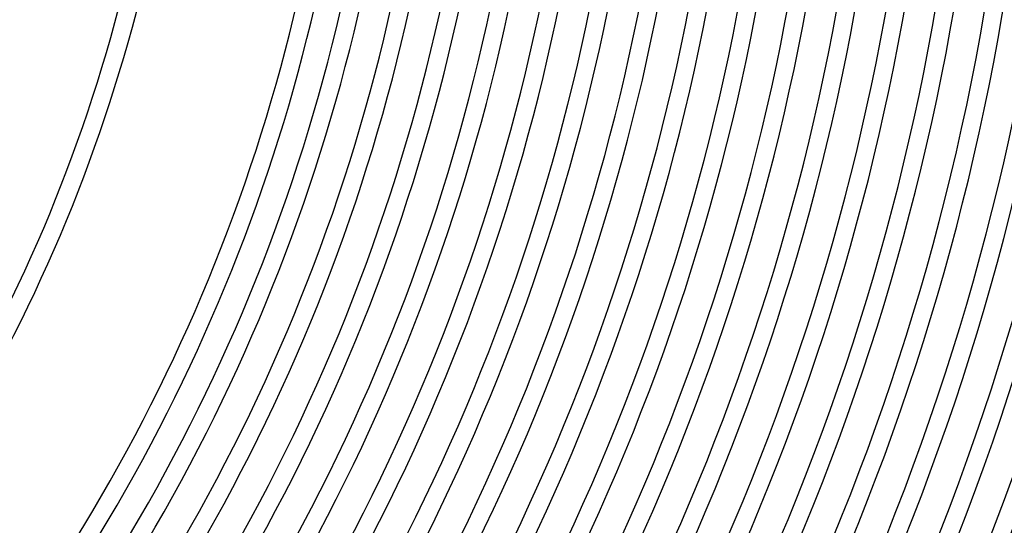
# Model space of a CAD drawing. Header units: millimetres. Extents: x -660 to 660, y -630 to 630.
# Tile 103 of 125: x 324 to 542, y -205 to -94. Entities that reach past the tile are written whole.
import ezdxf

# ---------------------------------------------------------------- set-up
doc = ezdxf.new("R2010")
doc.units = ezdxf.units.MM
doc.layers.add('THICK', color=7, linetype='Continuous')

msp = doc.modelspace()

# ---------------------------------------------------------------- linework, layer by layer
at = {"layer": 'THICK'}
for radius, start, end in [(358, 324.3197, 359.6803), (362, 324.3161, 359.6838), (396, 324.289, 359.711), (400, 324.2865, 359.7135), (405.75, 324.2824, 359.7176), (409.75, 324.2796, 359.7203), (416.5, 324.2741, 359.7259), (420.5, 324.2725, 359.7275), (427.25, 324.2681, 359.732), (431.25, 324.2657, 359.7343), (438, 324.2616, 359.7384), (442, 324.2592, 359.7407), (448.75, 324.2548, 359.7451), (452.75, 324.2531, 359.7469), (459.5, 324.2478, 359.7522), (463.5, 324.2472, 359.7528), (470.25, 324.2404, 359.7595), (474.25, 324.2416, 359.7584), (481, 324.2328, 359.7671), (485, 324.2363, 359.7637), (491.75, 324.2249, 359.7751), (495.75, 324.2312, 359.7689), (502.5, 324.2167, 359.7833), (506.5, 324.2262, 359.7737), (513.25, 324.2082, 359.7917), (517.25, 324.2215, 359.7784), (524, 324.1995, 359.8006), (528, 324.217, 359.783), (534.75, 324.1903, 359.8097), (538.75, 324.2127, 359.7873), (545.5, 324.1808, 359.8192), (549.5, 324.2085, 359.7914), (556.25, 324.1709, 359.8291), (560.25, 324.2045, 359.7955), (567, 324.1604, 359.8396), (571, 324.2007, 359.7993), (577.75, 324.1494, 359.85057), (581.75, 324.19696, 359.80302), (588.5, 324.13765, 359.86232), (592.5, 324.1934, 359.80657), (599.25, 324.12499, 359.87498), (603.25, 324.18997, 359.81006), (611, 324.17404, 359.82599), (615, 324.18607, 359.8139)]:
    msp.add_arc((0, 0), radius, start, end, dxfattribs=at)

doc.saveas('drawing.dxf')
